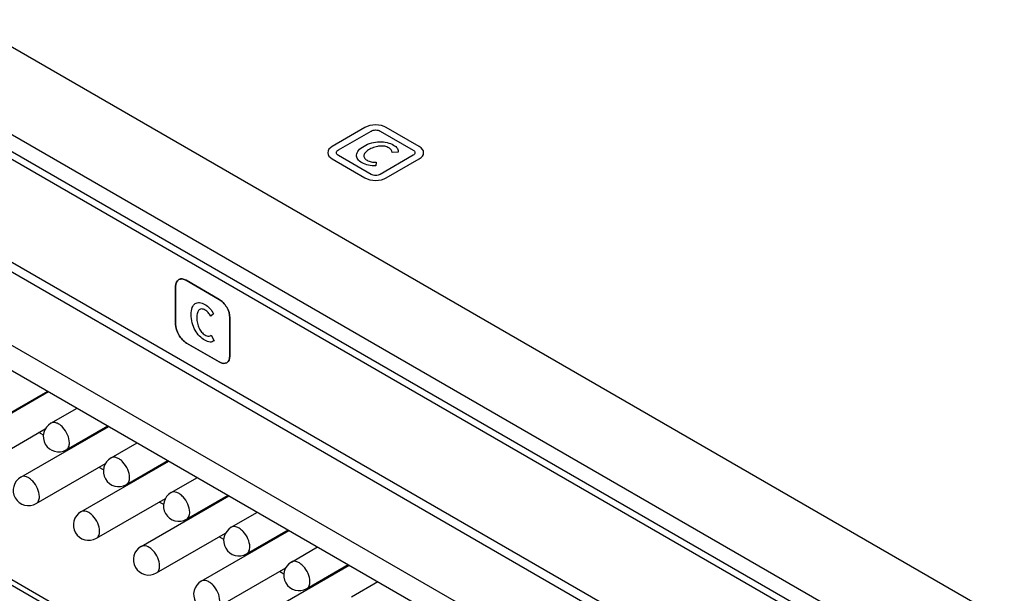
# Model space of a CAD drawing. Header units: inches. Extents: x 0 to 34, y 0 to 22.
# Tile 27 of 71: x 20.62 to 21.357, y 16.054 to 16.483. Entities that reach past the tile are written whole.
import ezdxf

# ---------------------------------------------------------------- set-up
doc = ezdxf.new("R2010")
doc.units = ezdxf.units.IN
doc.header["$LTSCALE"] = 1.87
doc.header["$MEASUREMENT"] = 0
doc.layers.get('0').update_dxf_attribs({"linetype": 'CONTINUOUS'})
for name, color, linetype in [('02___PRT_ALL_AXES', 7, 'CONTINUOUS'), ('_LAYER_1_', 7, 'CONTINUOUS'), ('_LAYER_2_', 7, 'CONTINUOUS')]:
    doc.layers.add(name, color=color, linetype=linetype)

msp = doc.modelspace()

# ---------------------------------------------------------------- linework, layer by layer
at = {"color": 7, "linetype": 'CONTINUOUS'}
for p, q in [((27.71156, 12.36514), (19.97189, 16.83393)), ((27.65472, 12.33232), (19.91505, 16.80111)), ((27.42948, 12.44962), (20.14029, 16.65831)), ((27.42461, 12.44681), (20.13542, 16.65549)), ((21.13754, 15.93775), (20.31875, 16.41051)), ((20.31063, 16.39644), (21.12942, 15.92368)), ((21.1198, 15.77248), (20.32026, 16.23413)), ((20.32263, 16.22887), (21.12218, 15.76723)), ((20.57633, 16.16716), (20.64204, 16.20509)), ((20.61031, 16.18754), (20.64138, 16.20547)), ((20.64381, 16.18145), (20.6634, 16.19276)), ((20.62132, 16.14119), (20.68702, 16.17912)), ((20.65529, 16.16156), (20.68636, 16.1795)), ((20.58782, 16.14727), (20.63959, 16.17716)), ((20.6382, 16.17244), (20.63481, 16.1744)), ((20.68879, 16.15548), (20.70838, 16.16679)), ((20.65683, 16.16169), (20.65617, 16.16207)), ((20.6328, 16.1213), (20.68457, 16.15119)), ((20.6663, 16.11521), (20.732, 16.15315)), ((20.70027, 16.13559), (20.73134, 16.15353)), ((20.68318, 16.14647), (20.67979, 16.14843)), ((20.70181, 16.13572), (20.70115, 16.1361)), ((20.73377, 16.12951), (20.75336, 16.14082)), ((20.71128, 16.08924), (20.77699, 16.12718)), ((20.74526, 16.10962), (20.77633, 16.12756)), ((20.67778, 16.09532), (20.72956, 16.12522)), ((20.72817, 16.1205), (20.72478, 16.12246)), ((20.77876, 16.10353), (20.79835, 16.11484)), ((20.74679, 16.10974), (20.74614, 16.11012)), ((20.72277, 16.06935), (20.7745, 16.09922)), ((20.75627, 16.06327), (20.82197, 16.1012)), ((20.79024, 16.08365), (20.82131, 16.10158)), ((20.77314, 16.09453), (20.76976, 16.09648)), ((20.79178, 16.08377), (20.79112, 16.08415)), ((20.82374, 16.07756), (20.84333, 16.08887)), ((20.80125, 16.03729), (20.86695, 16.07523)), ((20.83522, 16.05767), (20.86629, 16.07561)), ((20.76775, 16.04338), (20.81948, 16.07325)), ((20.81812, 16.06856), (20.81474, 16.07051)), ((20.86872, 16.05159), (20.88831, 16.0629)), ((20.83676, 16.0578), (20.8361, 16.05818))]:
    msp.add_line(p, q, dxfattribs=at)
for centre in [(20.64955, 16.17151), (20.69453, 16.14553), (20.62706, 16.13124), (20.73952, 16.11956), (20.67204, 16.10527), (20.7845, 16.09359), (20.71702, 16.0793), (20.82948, 16.06762), (20.76201, 16.05332)]:
    msp.add_arc(centre, 0.01148, 120.00162, 300.00055, dxfattribs=at)
for points, knots in [([(20.65767, 16.16682), (20.65767, 16.16887), (20.65654, 16.17312), (20.65362, 16.17764), (20.65051, 16.18039), (20.64814, 16.18169), (20.64582, 16.18215), (20.64438, 16.18178), (20.64381, 16.18145)], [0, 0, 0, 0, 0.269884, 0.561311, 0.695453, 0.813138, 0.912854, 1, 1, 1, 1]), ([(20.65529, 16.16156), (20.65607, 16.16201), (20.6574, 16.16368), (20.65767, 16.16572), (20.65767, 16.16682)], [0, 0, 0, 0, 0.449173, 1, 1, 1, 1]), ([(20.70265, 16.14085), (20.70265, 16.1429), (20.70152, 16.14715), (20.6986, 16.15166), (20.6955, 16.15442), (20.69313, 16.15572), (20.69081, 16.15618), (20.68936, 16.15581), (20.68879, 16.15548)], [0, 0, 0, 0, 0.269884, 0.561311, 0.695453, 0.813138, 0.912854, 1, 1, 1, 1]), ([(20.63518, 16.12655), (20.63518, 16.1286), (20.63405, 16.13286), (20.63113, 16.13737), (20.62802, 16.14013), (20.62565, 16.14142), (20.62333, 16.14189), (20.62189, 16.14152), (20.62132, 16.14118)], [0, 0, 0, 0, 0.269884, 0.561311, 0.695453, 0.813138, 0.912854, 1, 1, 1, 1]), ([(20.70027, 16.13559), (20.70105, 16.13604), (20.70239, 16.13771), (20.70265, 16.13975), (20.70265, 16.14085)], [0, 0, 0, 0, 0.449173, 1, 1, 1, 1]), ([(20.6328, 16.1213), (20.63357, 16.12174), (20.63491, 16.12342), (20.63518, 16.12546), (20.63518, 16.12655)], [0, 0, 0, 0, 0.449173, 1, 1, 1, 1]), ([(20.74764, 16.11487), (20.74764, 16.11692), (20.74651, 16.12118), (20.74359, 16.12569), (20.74048, 16.12845), (20.73811, 16.12974), (20.73579, 16.13021), (20.73435, 16.12984), (20.73377, 16.12951)], [0, 0, 0, 0, 0.269884, 0.561311, 0.695453, 0.813138, 0.912854, 1, 1, 1, 1]), ([(20.68016, 16.10058), (20.68016, 16.10263), (20.67903, 16.10688), (20.67611, 16.1114), (20.673, 16.11416), (20.67063, 16.11545), (20.66831, 16.11591), (20.66687, 16.11554), (20.6663, 16.11521)], [0, 0, 0, 0, 0.269884, 0.561311, 0.695453, 0.813138, 0.912854, 1, 1, 1, 1]), ([(20.74526, 16.10962), (20.74603, 16.11006), (20.74737, 16.11174), (20.74764, 16.11378), (20.74764, 16.11487)], [0, 0, 0, 0, 0.449173, 1, 1, 1, 1]), ([(20.67778, 16.09532), (20.67856, 16.09577), (20.67989, 16.09745), (20.68016, 16.09948), (20.68016, 16.10058)], [0, 0, 0, 0, 0.449173, 1, 1, 1, 1]), ([(20.79262, 16.0889), (20.79262, 16.09095), (20.79149, 16.0952), (20.78857, 16.09972), (20.78546, 16.10248), (20.78309, 16.10377), (20.78077, 16.10424), (20.77933, 16.10386), (20.77876, 16.10353)], [0, 0, 0, 0, 0.269884, 0.561311, 0.695453, 0.813138, 0.912854, 1, 1, 1, 1]), ([(20.72514, 16.07461), (20.72514, 16.07666), (20.72402, 16.08091), (20.7211, 16.08542), (20.71799, 16.08818), (20.71562, 16.08948), (20.7133, 16.08994), (20.71186, 16.08957), (20.71128, 16.08924)], [0, 0, 0, 0, 0.269884, 0.561311, 0.695453, 0.813138, 0.912854, 1, 1, 1, 1]), ([(20.79024, 16.08365), (20.79101, 16.08409), (20.79235, 16.08577), (20.79262, 16.0878), (20.79262, 16.0889)], [0, 0, 0, 0, 0.449173, 1, 1, 1, 1]), ([(20.8376, 16.06293), (20.8376, 16.06498), (20.83647, 16.06923), (20.83355, 16.07375), (20.83044, 16.0765), (20.82807, 16.0778), (20.82575, 16.07826), (20.82431, 16.07789), (20.82374, 16.07756)], [0, 0, 0, 0, 0.269884, 0.561311, 0.695453, 0.813138, 0.912854, 1, 1, 1, 1]), ([(20.72277, 16.06935), (20.72354, 16.0698), (20.72488, 16.07147), (20.72514, 16.07351), (20.72514, 16.07461)], [0, 0, 0, 0, 0.449173, 1, 1, 1, 1]), ([(20.77013, 16.04863), (20.77013, 16.05069), (20.769, 16.05494), (20.76608, 16.05945), (20.76297, 16.06221), (20.7606, 16.0635), (20.75828, 16.06397), (20.75684, 16.0636), (20.75627, 16.06327)], [0, 0, 0, 0, 0.269884, 0.561311, 0.695453, 0.813138, 0.912854, 1, 1, 1, 1]), ([(20.83522, 16.05767), (20.836, 16.05812), (20.83734, 16.05979), (20.8376, 16.06183), (20.8376, 16.06293)], [0, 0, 0, 0, 0.449173, 1, 1, 1, 1])]:
    msp.add_open_spline(points, degree=3, knots=knots, dxfattribs=at)
at = {"layer": '02___PRT_ALL_AXES', "color": 7, "linetype": 'CONTINUOUS'}
for p, q in [((21.16678, 15.98293), (20.348, 16.45569)), ((21.17168, 15.97268), (20.3529, 16.44544))]:
    msp.add_line(p, q, dxfattribs=at)
at = {"layer": '_LAYER_1_', "color": 40, "linetype": 'CONTINUOUS'}
for p, q in [((20.87879, 16.40277), (20.85431, 16.38864)), ((20.85889, 16.38599), (20.88337, 16.40013)), ((20.89013, 16.40013), (20.91481, 16.38588)), ((20.91939, 16.38853), (20.89471, 16.40277)), ((20.85431, 16.37922), (20.87879, 16.36509)), ((20.88337, 16.36773), (20.85889, 16.38187)), ((20.9148, 16.38198), (20.89013, 16.36773)), ((20.89471, 16.36509), (20.91939, 16.37933)), ((20.90372, 16.38429), (20.89905, 16.38409)), ((20.88723, 16.37679), (20.88699, 16.37411))]:
    msp.add_line(p, q, dxfattribs=at)
for points, knots in [([(20.89471, 16.40277), (20.89268, 16.40395), (20.88675, 16.40541), (20.88082, 16.40395), (20.87879, 16.40277)], [0, 0, 0, 0, 0.499982, 1, 1, 1, 1]), ([(20.88337, 16.40013), (20.88423, 16.40063), (20.88675, 16.40124), (20.88927, 16.40063), (20.89013, 16.40013)], [0, 0, 0, 0, 0.500042, 1, 1, 1, 1]), ([(20.87806, 16.38887), (20.87973, 16.38983), (20.8833, 16.39139), (20.88953, 16.39235), (20.89546, 16.39176), (20.89871, 16.39047), (20.90008, 16.38968)], [0, 0, 0, 0, 0.287457, 0.534289, 0.764538, 1, 1, 1, 1]), ([(20.85431, 16.38864), (20.85223, 16.38744), (20.84963, 16.38393), (20.85223, 16.38042), (20.85431, 16.37922)], [0, 0, 0, 0, 0.500004, 1, 1, 1, 1]), ([(20.85889, 16.38187), (20.85798, 16.38239), (20.85685, 16.38393), (20.85798, 16.38547), (20.85889, 16.38599)], [0, 0, 0, 0, 0.500013, 1, 1, 1, 1]), ([(20.87662, 16.37633), (20.87527, 16.37711), (20.87306, 16.37894), (20.872, 16.3823), (20.87368, 16.38586), (20.87639, 16.3879), (20.87806, 16.38887)], [0, 0, 0, 0, 0.234562, 0.462429, 0.708205, 1, 1, 1, 1]), ([(20.88235, 16.38651), (20.88121, 16.38585), (20.87932, 16.38451), (20.87778, 16.38223), (20.87806, 16.37999), (20.87946, 16.37878), (20.88033, 16.37828)], [0, 0, 0, 0, 0.301335, 0.550837, 0.771755, 1, 1, 1, 1]), ([(20.89658, 16.38758), (20.89573, 16.38807), (20.89365, 16.38886), (20.88981, 16.38905), (20.88583, 16.38824), (20.88349, 16.38716), (20.88235, 16.38651)], [0, 0, 0, 0, 0.224377, 0.447551, 0.698724, 1, 1, 1, 1]), ([(20.89905, 16.38409), (20.89903, 16.38472), (20.89869, 16.38603), (20.89737, 16.38712), (20.89658, 16.38758)], [0, 0, 0, 0, 0.492417, 1, 1, 1, 1]), ([(20.90008, 16.38968), (20.90137, 16.38894), (20.90327, 16.38721), (20.9038, 16.38521), (20.90372, 16.38429)], [0, 0, 0, 0, 0.533874, 1, 1, 1, 1]), ([(20.91481, 16.38588), (20.91567, 16.38538), (20.91674, 16.38393), (20.91567, 16.38248), (20.9148, 16.38198)], [0, 0, 0, 0, 0.499958, 1, 1, 1, 1]), ([(20.91939, 16.37933), (20.92142, 16.38051), (20.92395, 16.38393), (20.92142, 16.38735), (20.91939, 16.38853)], [0, 0, 0, 0, 0.500018, 1, 1, 1, 1]), ([(20.88033, 16.37828), (20.88123, 16.37776), (20.8834, 16.37692), (20.88599, 16.37675), (20.88723, 16.37679)], [0, 0, 0, 0, 0.505938, 1, 1, 1, 1]), ([(20.88699, 16.37411), (20.8851, 16.37404), (20.8812, 16.37428), (20.87796, 16.37556), (20.87662, 16.37633)], [0, 0, 0, 0, 0.499959, 1, 1, 1, 1]), ([(20.87879, 16.36509), (20.88082, 16.36391), (20.88675, 16.36245), (20.89268, 16.36391), (20.89471, 16.36509)], [0, 0, 0, 0, 0.499993, 1, 1, 1, 1]), ([(20.89013, 16.36773), (20.88927, 16.36724), (20.88675, 16.36662), (20.88424, 16.36724), (20.88337, 16.36773)], [0, 0, 0, 0, 0.500019, 1, 1, 1, 1])]:
    msp.add_open_spline(points, degree=3, knots=knots, dxfattribs=at)
at = {"layer": '_LAYER_2_', "color": 40, "linetype": 'CONTINUOUS'}
for p, q in [((20.73709, 16.28381), (20.73709, 16.25555)), ((20.7371, 16.25554), (20.7371, 16.28381)), ((20.76973, 16.27416), (20.74505, 16.28841)), ((20.74505, 16.2884), (20.76973, 16.27415)), ((20.76556, 16.26328), (20.7634, 16.26163)), ((20.77768, 16.26037), (20.77768, 16.23188)), ((20.77769, 16.23188), (20.77769, 16.26037)), ((20.76381, 16.24727), (20.76601, 16.24319)), ((20.74525, 16.24142), (20.76973, 16.22728)), ((20.76973, 16.22729), (20.74525, 16.24142))]:
    msp.add_line(p, q, dxfattribs=at)
for points in [[(20.74505, 16.28841), (20.74302, 16.28958), (20.73879, 16.29006), (20.73709, 16.28616), (20.73709, 16.28381)], [(20.7371, 16.28381), (20.7371, 16.28615), (20.7388, 16.29005), (20.74302, 16.28957), (20.74505, 16.2884)], [(20.73709, 16.25555), (20.73709, 16.25314), (20.73883, 16.24713), (20.74317, 16.24262), (20.74525, 16.24142)], [(20.74525, 16.24142), (20.74317, 16.24263), (20.73884, 16.24714), (20.7371, 16.25314), (20.7371, 16.25554)], [(20.76973, 16.22728), (20.77176, 16.22611), (20.77599, 16.22563), (20.77769, 16.22953), (20.77769, 16.23188)], [(20.77768, 16.23188), (20.77768, 16.22954), (20.77598, 16.22565), (20.77176, 16.22612), (20.76973, 16.22729)]]:
    msp.add_open_spline(points, degree=3, dxfattribs=at)
for points, knots in [([(20.77769, 16.26037), (20.77769, 16.26272), (20.77599, 16.26858), (20.77176, 16.27299), (20.76973, 16.27416)], [0, 0, 0, 0, 0.500018, 1, 1, 1, 1]), ([(20.76973, 16.27415), (20.77176, 16.27298), (20.77598, 16.26858), (20.77768, 16.26272), (20.77768, 16.26037)], [0, 0, 0, 0, 0.499982, 1, 1, 1, 1]), ([(20.74877, 16.26274), (20.74877, 16.26467), (20.74921, 16.26804), (20.75149, 16.27127), (20.75497, 16.2721), (20.75771, 16.27111), (20.75907, 16.27032)], [0, 0, 0, 0, 0.287456, 0.534292, 0.764542, 1, 1, 1, 1]), ([(20.75914, 16.26615), (20.7583, 16.26664), (20.75658, 16.26722), (20.75448, 16.26641), (20.7532, 16.26404), (20.75296, 16.26175), (20.75296, 16.26044)], [0, 0, 0, 0, 0.224402, 0.447568, 0.698726, 1, 1, 1, 1]), ([(20.75907, 16.27032), (20.76036, 16.26958), (20.76281, 16.26754), (20.76481, 16.26468), (20.76556, 16.26328)], [0, 0, 0, 0, 0.533886, 1, 1, 1, 1]), ([(20.7589, 16.24353), (20.75756, 16.2443), (20.75487, 16.2464), (20.75142, 16.25115), (20.74918, 16.25697), (20.74877, 16.26081), (20.74877, 16.26274)], [0, 0, 0, 0, 0.234566, 0.462444, 0.708222, 1, 1, 1, 1]), ([(20.75296, 16.26044), (20.75296, 16.25912), (20.75317, 16.25657), (20.75438, 16.25271), (20.75646, 16.24942), (20.75821, 16.24801), (20.75907, 16.24751)], [0, 0, 0, 0, 0.301343, 0.550844, 0.771756, 1, 1, 1, 1]), ([(20.7634, 16.26163), (20.76285, 16.26258), (20.76154, 16.26443), (20.75994, 16.26569), (20.75914, 16.26615)], [0, 0, 0, 0, 0.492475, 1, 1, 1, 1]), ([(20.75907, 16.24751), (20.75997, 16.24699), (20.76179, 16.24636), (20.76322, 16.24686), (20.76381, 16.24727)], [0, 0, 0, 0, 0.505942, 1, 1, 1, 1]), ([(20.76601, 16.24319), (20.76513, 16.24253), (20.76297, 16.24177), (20.76024, 16.24275), (20.7589, 16.24353)], [0, 0, 0, 0, 0.499971, 1, 1, 1, 1])]:
    msp.add_open_spline(points, degree=3, knots=knots, dxfattribs=at)

doc.saveas('drawing.dxf')
